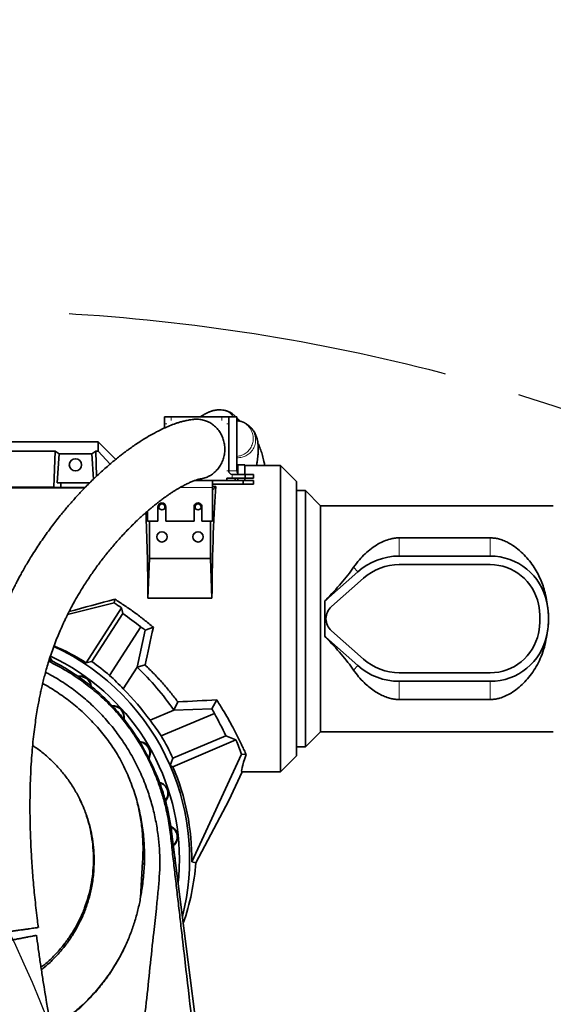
# Model space of a CAD drawing. Header units: millimetres. Extents: x 0 to 14900, y 0 to 10500.
# Tile 18 of 47: x 3807 to 4251, y 7251 to 8070. Entities that reach past the tile are written whole.
import ezdxf

# ---------------------------------------------------------------- set-up
doc = ezdxf.new("R2010")
doc.units = ezdxf.units.MM
doc.header["$LTSCALE"] = 25
doc.linetypes.add('CENTERX2', pattern=[20.32, 12.7, -2.54, 2.54, -2.54])
doc.layers.add('THICK_LINE', color=7, linetype='Continuous')
doc.styles.add('SLDTEXTSTYLE0', font='TXT', dxfattribs={"width": 0.605})
doc.dimstyles.new('SLDDIMSTYLE0', dxfattribs={"dimtxt": 87.5, "dimasz": 87.5, "dimexe": 0, "dimexo": 0.0625, "dimgap": 21.875, "dimtad": 1, "dimdec": 0, "dimrnd": 1e-09, "dimzin": 12, "dimdsep": 46, "dimtxsty": 'SLDTEXTSTYLE0', "dimsah": 1, "dimcen": 0.09, "dimadec": 0, "dimazin": 3, "dimtfac": 1, "dimtofl": 0, "dimtmove": 0, "dimatfit": 3, "dimfxl": 1, "dimfrac": 2, "dimtolj": 1, "dimtzin": 12, "dimarcsym": 0})

# ---------------------------------------------------------------- blocks, each defined once
blk = doc.blocks.new('_D_4')
at = {"layer": 'THICK_LINE'}
for p, q in [((3803.18, 8699.55), (6565.43, 8699.55)), ((6527.93, 8699.55), (6527.93, 5446.76)), ((3804.07, 5446.76), (6565.43, 5446.76))]:
    blk.add_line(p, q, dxfattribs=at)
for points in [[(6527.93, 8699.55), (6515.43, 8612.05), (6540.43, 8612.05)], [(6527.93, 5446.76), (6540.43, 5534.26), (6515.43, 5534.26)]]:
    blk.add_solid(points, dxfattribs=at)
at = {"layer": 'THICK_LINE', "insert": (6415.14, 6939.48), "char_height": 87.5, "attachment_point": 1, "rotation": 90, "style": 'SLDTEXTSTYLE0'}
blk.add_mtext('3253', dxfattribs=at)

msp = doc.modelspace()

# ---------------------------------------------------------------- linework, layer by layer
at = {"color": 7, "linetype": 'Continuous', "lineweight": 35}
for p, q in [((3927.1971292, 7733.7605911), (3927.1971292, 7739.7605911)), ((3932.8352849, 7739.7605911), (3927.1971292, 7739.7605911)), ((3927.1971292, 7733.7605911), (3927.1971292, 7730.354243)), ((3975.1214529, 7739.7605911), (3932.8352849, 7739.7605911)), ((3975.1214529, 7739.7605911), (3980.7596086, 7739.7605911)), ((3980.7596086, 7733.7605911), (3980.7596086, 7739.7605911)), ((3980.7596086, 7739.7605911), (3987.6000114, 7739.7605911)), ((3980.7596086, 7694.7605911), (3980.7596086, 7733.7605911)), ((3987.6000114, 7733.7605911), (3987.6000114, 7739.7605911)), ((3989.5260079, 7736.1645628), (3987.6000114, 7736.5694192)), ((3987.6000114, 7694.7605911), (3987.6000114, 7733.7605911)), ((3989.3245884, 7736.2253239), (3989.5301294, 7736.2036512)), ((3997.4223994, 7732.2210225), (3997.2805878, 7732.3536117)), ((3622.6530992, 7718.7605911), (3872.1750509, 7718.7605911)), ((3872.1750509, 7711.0495836), (3872.1750509, 7718.7605911)), ((3886.6667178, 7704.2689242), (3872.1750509, 7718.7605911)), ((3680.1663066, 7711.0495836), (3836.1837951, 7711.0495836)), ((3835.2808138, 7681.2065036), (3836.1837951, 7711.0495836)), ((3839.5249657, 7708.8736831), (3838.0657549, 7684.7605911)), ((3839.5249657, 7708.8736831), (3866.825136, 7708.8736831)), ((3866.825136, 7708.8736831), (3868.1028061, 7687.760505)), ((3870.7936368, 7690.316636), (3870.1663066, 7711.0495836)), ((3870.1663066, 7711.0495836), (3872.1750509, 7711.0495836)), ((3881.9891991, 7700.3755408), (3872.1750509, 7711.0495836)), ((3988.2275047, 7699.7605911), (3988.2275047, 7691.7605911)), ((3988.2275047, 7699.7605911), (3991.2275047, 7699.7605911)), ((3991.2275047, 7699.7605911), (3994.2275047, 7699.7605911)), ((3994.2275047, 7691.7605911), (3994.2275047, 7699.7605911)), ((3994.3851516, 7691.7605911), (3983.5786864, 7691.7605911)), ((3988.2275047, 7699.2605911), (3987.6000114, 7699.2605911)), ((4023.6750509, 7699.2605911), (3994.2275047, 7699.2605911)), ((3994.3851516, 7688.7605911), (3994.3851516, 7691.7605911)), ((3994.3851516, 7691.7605911), (4001.2255544, 7691.7605911)), ((4001.2255544, 7688.7605911), (4001.2255544, 7691.7605911)), ((4037.1750509, 7685.7605911), (4023.6750509, 7699.2605911)), ((4023.6750509, 7444.2605911), (4023.6750509, 7699.2605911)), ((3838.0657549, 7684.7605911), (3841.1618548, 7684.7605911)), ((3841.0437309, 7680.8566556), (3841.1618548, 7684.7605911)), ((3865.188247, 7684.7605911), (3841.1618548, 7684.7605911)), ((3967.1750509, 7686.7605911), (3952.6710334, 7686.7605911)), ((3967.1750509, 7686.7605911), (3967.1750509, 7680.7605911)), ((3967.1750509, 7686.7605911), (3992.6750509, 7686.7605911)), ((3967.1750509, 7683.7605911), (3992.6750509, 7683.7605911)), ((3979.1844694, 7688.7605911), (3979.1844694, 7686.7605911)), ((3983.5786864, 7688.7605911), (3979.1844694, 7688.7605911)), ((3994.3851516, 7688.7605911), (3983.5786864, 7688.7605911)), ((3986.0248723, 7688.7605911), (3986.0248723, 7686.7605911)), ((3988.2275047, 7688.7605911), (3988.2275047, 7686.7605911)), ((3992.6750509, 7683.7605911), (3992.6750509, 7686.7605911)), ((3992.6750509, 7686.7605911), (4001.2255544, 7686.7605911)), ((3992.6750509, 7683.7605911), (4001.2255544, 7683.7605911)), ((3994.2275047, 7686.7605911), (3994.2275047, 7688.7605911)), ((3994.3851516, 7688.7605911), (4001.2255544, 7688.7605911)), ((4001.2255544, 7683.7605911), (4001.2255544, 7686.7605911)), ((4037.1750509, 7457.7605911), (4037.1750509, 7685.7605911)), ((3860.9347193, 7680.5817492), (3623.6750509, 7680.5817492)), ((3835.2808138, 7681.2065036), (3681.069288, 7681.2065036)), ((3841.0437309, 7680.8566556), (3835.2808138, 7681.2065036)), ((3861.2030211, 7680.8566556), (3841.0437309, 7680.8566556)), ((3970.0384109, 7681.6239511), (3967.1750509, 7681.6239511)), ((3970.0384109, 7681.6239511), (3967.1750509, 7678.7605911)), ((3967.1750509, 7652.7605911), (3967.1750509, 7680.7605911)), ((4044.6750509, 7678.2605911), (4037.1750509, 7678.2605911)), ((4057.1750509, 7665.7605911), (4044.6750509, 7678.2605911)), ((4044.6750509, 7678.2605911), (4044.6750509, 7465.2605911)), ((3913.1750509, 7661.2487569), (3913.1750509, 7652.7605911)), ((3921.8750509, 7664.7605911), (3921.8750509, 7652.7605911)), ((3928.4750509, 7652.7605911), (3928.4750509, 7664.7605911)), ((3951.8750509, 7664.7605911), (3951.8750509, 7652.7605911)), ((3958.4750509, 7652.7605911), (3958.4750509, 7664.7605911)), ((4250.8279828, 7665.7605911), (4057.1750509, 7665.7605911)), ((4057.1750509, 7477.7605911), (4057.1750509, 7665.7605911)), ((3913.1750509, 7652.7605911), (3921.8750509, 7652.7605911)), ((3914.8868081, 7621.7209121), (3914.8868081, 7652.7605911)), ((3928.4750509, 7652.7605911), (3951.8750509, 7652.7605911)), ((3958.4750509, 7652.7605911), (3967.1750509, 7652.7605911)), ((3965.4632936, 7652.7605911), (3965.4632936, 7621.7209121)), ((4198.2709688, 7639.0002242), (4122.6750509, 7639.0002242)), ((3914.8868081, 7621.7209121), (3913.5422829, 7588.8839211)), ((3914.8868081, 7621.7209121), (3965.4632936, 7621.7209121)), ((3965.4632936, 7621.7209121), (3966.8078188, 7588.8839211)), ((4198.2709688, 7623.8605911), (4122.6750509, 7623.8605911)), ((4088.1245245, 7610.7563746), (4061.5139982, 7587.1792694)), ((4198.2709688, 7616.7605911), (4122.6750509, 7616.7605911)), ((4092.8329456, 7605.4421699), (4066.2224193, 7581.8650647)), ((3885.4412786, 7584.9127577), (3846.6614848, 7575.2341942)), ((3966.8078188, 7588.8839211), (3913.5422829, 7588.8839211)), ((4061.4061078, 7587.3010409), (4060.5911397, 7586.4280284)), ((4060.5911397, 7586.4280284), (4060.6750509, 7586.3930892)), ((4060.6750509, 7586.3930892), (4060.6750509, 7585.4353854)), ((4060.6750509, 7585.4353854), (4060.6750509, 7558.0857968)), ((4245.3995637, 7585.3806752), (4245.3879334, 7585.4353854)), ((3862.162079, 7535.0890413), (3891.5677081, 7580.7176461)), ((3892.5225298, 7576.0858683), (3891.5677081, 7580.7176461)), ((3892.5225298, 7576.0858683), (3866.6968783, 7536.0123014)), ((3881.6432025, 7524.606146), (3907.625463, 7564.9227225)), ((3911.161617, 7562.2894063), (3904.6291554, 7531.3272126)), ((3918.0011715, 7564.5847058), (3911.161617, 7562.2894063)), ((4066.2224193, 7561.6561174), (4092.8329456, 7538.0790122)), ((4060.5911397, 7557.0931538), (4060.6750509, 7557.128093)), ((4060.5911397, 7557.0931538), (4061.4061078, 7556.2201412)), ((4060.6750509, 7558.0857968), (4060.6750509, 7557.128093)), ((4061.5139982, 7556.3419128), (4088.1245245, 7532.7648076)), ((4245.3879334, 7558.0857968), (4245.3995637, 7558.1405069)), ((3904.6291554, 7531.3272126), (3893.0211333, 7513.3150881)), ((3893.0212952, 7513.3136156), (3904.6300295, 7531.3268452)), ((3904.6300295, 7531.3268452), (3904.6291554, 7531.3272126)), ((3911.1994597, 7533.288909), (3904.6300295, 7531.3268452)), ((4122.6750509, 7526.7605911), (4198.2709688, 7526.7605911)), ((4122.6750509, 7519.6605911), (4198.2709688, 7519.6605911)), ((3893.0212952, 7513.3136156), (3893.0211333, 7513.3150881)), ((3970.7146903, 7504.1850453), (3966.7748582, 7496.8000529)), ((4122.6750509, 7504.5209579), (4198.2709688, 7504.5209579)), ((3934.9905712, 7495.6279256), (3915.2226951, 7487.23696)), ((3915.2241303, 7487.2365549), (3934.9907845, 7495.6270018)), ((3938.3830751, 7502.5453169), (3934.9905712, 7495.6279256)), ((3934.9905712, 7495.6279256), (3934.9907845, 7495.6270018)), ((3934.9907845, 7495.6270018), (3966.7748582, 7496.8000529)), ((3891.4579727, 7489.3184251), (3891.4750492, 7489.298334)), ((3915.2241303, 7487.2365549), (3915.2226951, 7487.23696)), ((3968.7758296, 7492.9333728), (3924.5748775, 7474.1711817)), ((3934.3137122, 7448.6493911), (3986.7668322, 7470.9144195)), ((3934.3524769, 7455.6686951), (3978.2370575, 7474.2965944)), ((3978.2370575, 7474.2965944), (3986.7668322, 7470.9144195)), ((4044.6750509, 7465.2605911), (4057.1750509, 7477.7605911)), ((4057.1750509, 7477.7605911), (4250.8279828, 7477.7605911)), ((4037.1750509, 7465.2605911), (4044.6750509, 7465.2605911)), ((3949.9445176, 7369.5517123), (3991.4680162, 7459.0134689)), ((3995.221885, 7458.8512478), (3991.4680162, 7459.0134689)), ((4023.6750509, 7444.2605911), (4037.1750509, 7457.7605911)), ((3916.9386536, 7450.013859), (3915.409696, 7453.2129144)), ((3931.9697733, 7449.590195), (3934.3137122, 7448.6493911)), ((3980.7894175, 7420.3841593), (3991.8716165, 7444.2605911)), ((3991.8716165, 7444.2605911), (4023.6750509, 7444.2605911)), ((3953.3578292, 7368.7747363), (3980.7894175, 7420.3841593)), ((3933.2137968, 7394.745368), (3969.7242505, 7108.7605911)), ((3907.2084911, 7339.4630139), (3909.1129634, 7369.7289996)), ((3953.3578292, 7368.7747363), (3949.9445176, 7369.5517123))]:
    msp.add_line(p, q, dxfattribs=at)
at = {"color": 8, "linetype": 'Continuous', "lineweight": 18}
for p, q in [((3929.1996897, 7733.7605911), (3927.1971292, 7733.7605911)), ((3932.8352849, 7739.7605911), (3932.8352849, 7736.7605911)), ((3975.1214529, 7736.7605911), (3975.1214529, 7739.7605911)), ((3980.7596086, 7733.7605911), (3979.1844694, 7733.7605911)), ((3979.1844694, 7694.7605911), (3980.7596086, 7694.7605911)), ((3980.7596086, 7694.7605911), (3987.6000114, 7694.7605911)), ((3983.5786864, 7691.7605911), (3983.5786864, 7688.7605911)), ((3967.1750509, 7680.7605911), (3940.0499572, 7680.7605911)), ((4122.6750509, 7639.0002242), (4122.6750509, 7623.8605911)), ((4198.2709688, 7639.0002242), (4198.2709688, 7623.8605911)), ((4084.6886671, 7614.6342881), (4088.1245245, 7610.7563746)), ((4061.4061078, 7587.3010409), (4061.5139982, 7587.1792694)), ((4245.3995637, 7585.3806752), (4245.3991515, 7585.3805911)), ((4061.4061078, 7556.2201412), (4061.5139982, 7556.3419128)), ((4245.3995637, 7558.1405069), (4245.3991515, 7558.1405911)), ((4084.6886671, 7528.8868941), (4088.1245245, 7532.7648076)), ((4122.6750509, 7504.5209579), (4122.6750509, 7519.6605911)), ((4198.2709688, 7504.5209579), (4198.2709688, 7519.6605911)), ((3932.2435892, 7392.3585376), (3933.2137968, 7394.745368)), ((3910.4744744, 7366.4739593), (3909.1129634, 7369.7289996))]:
    msp.add_line(p, q, dxfattribs=at)
at = {"color": 7, "linetype": 'Continuous', "lineweight": 35, "flags": 128}
for points in [[(3885.4412786, 7584.9127577), (3885.6554854, 7586.3853177), (3885.8879482, 7587.9972797)], [(3831.8561987, 7538.9969264), (3832.7119488, 7537.8406384), (3833.3275646, 7536.6756202)], [(3833.8120223, 7536.4602242), (3832.9984827, 7538.0707023), (3831.972501, 7539.4147777)], [(3936.1723009, 7371.5715355), (3936.1311002, 7372.515195), (3935.9164084, 7373.5759303)]]:
    msp.add_lwpolyline(points, dxfattribs=at)
at = {"color": 7, "linetype": 'Continuous', "lineweight": 35}
for centre, radius in [((3853.1750509, 7699.7605911), 5.1), ((3925.1750509, 7664.7605911), 2.5), ((3955.1750509, 7664.7605911), 2.5), ((3925.1750509, 7639.7605911), 4.25), ((3955.1750509, 7639.7605911), 4.25)]:
    msp.add_circle(centre, radius, dxfattribs=at)
for centre, radius, start, end in [((3983.6720503, 7694.6728578), 2.9137628, 178.2745645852, 268.1637932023), ((3990.7142003, 7694.7483599), 3.1142129, 179.7749689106, 217.0130014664), ((3925.1750509, 7664.7605911), 3.3, 360, 180), ((3955.1750509, 7664.7605911), 3.3, 0, 180.0000000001), ((4122.6750509, 7571.7605911), 52.1, 90, 131.5411588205), ((4198.2709688, 7575.7605911), 48.1, 11.603582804, 90), ((4122.6750509, 7571.7605911), 45, 90, 131.5411588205), ((4198.2709688, 7575.7605911), 41, 11.5369590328, 90), ((4075.1750509, 7571.7605911), 20.6, 131.5411588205, 134.7394137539), ((4198.2709688, 7575.7605911), 48.1, 11.5369590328, 11.603582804), ((4178.6750509, 7571.7605911), 68.1, 348.4630409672, 11.5369590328), ((4075.1750509, 7571.7605911), 13.5, 131.5411588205, 228.4588411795), ((4178.6750509, 7571.7605911), 61, 348.4630409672, 11.5369590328), ((3753.1750509, 7371.7605911), 247.3186989, 51.3545360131, 55.7064638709), ((4075.1750509, 7571.7605911), 20.6, 225.2605862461, 228.4588411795), ((4198.2709688, 7567.7605911), 41, 270, 348.4630409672), ((4198.2709688, 7567.7605911), 48.1, 270, 348.396417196), ((4198.2709688, 7567.7605911), 48.1, 348.396417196, 348.4630409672), ((3753.1750509, 7371.7605911), 195, 23.5235627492, 65.1405720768), ((3753.1750509, 7371.7605911), 186.5, 0, 64.8818038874), ((3753.1750509, 7371.7605911), 199.6642924, 49.9526271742, 55.3498856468), ((4122.6750509, 7571.7605911), 45, 228.4588411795, 270), ((3753.1750509, 7371.7605911), 220, 34.2658340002, 46.4939061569), ((4122.6750509, 7571.7605911), 52.1, 228.4588411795, 270), ((3856.9191479, 7514.5520906), 9.5, 4.447559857, 101.3526911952), ((3856.9191479, 7514.5520906), 9.135, 6.8255529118, 99.8878828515), ((3753.1750509, 7371.7605911), 198.9829912, 35.4739578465, 45.3475137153), ((3884.3401126, 7489.8621431), 9.5, 348.680964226, 92.8421917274), ((3884.3401126, 7489.8621431), 9.135, 350.60043141, 91.1489639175), ((3753.1750509, 7371.7605911), 247.3186989, 24.4935361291, 29.3370255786), ((3753.1750509, 7371.7605911), 199.6642924, 24.8501143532, 30.8581187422), ((3753.1750509, 7371.7605911), 253.7648557, 20.1106091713, 23), ((3906.0285346, 7460.0105911), 9.5, 330.5993732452, 87.2741138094), ((3906.0285346, 7460.0105911), 9.135, 332.200184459, 85.5362643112), ((3753.1750509, 7371.7605911), 195, 345.8303948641, 23.5235627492), ((3753.1750509, 7371.7605911), 196.7818645, 359.3568406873, 23), ((3921.036526, 7426.3020906), 9.5, 318.7741589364, 77.9685841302), ((3921.036526, 7426.3020906), 9.135, 320.243321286, 76.0477847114), ((3928.7081654, 7390.2098649), 9.5, 309.3428683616, 65.8892614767), ((3928.7081654, 7390.2098649), 9.135, 310.7887319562, 63.9259293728), ((3753.1750509, 7371.7605911), 186.5, 353.9782101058, 0)]:
    msp.add_arc(centre, radius, start, end, dxfattribs=at)
for centre, major_axis, ratio, start_param, end_param in [((3800.6279628, 7571.7605911), (13.289428, 146.8018055), 0.5742046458, 5.966267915, 6.0097856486), ((3905.722139, 7571.7605911), (-13.289428, 146.8018055), 0.5742046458, 0.2733996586, 0.3169173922), ((3973.4292761, 7571.7605911), (0, 127.5), 0.0524077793, 0.5322382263, 1.4360886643), ((3906.9208256, 7571.7605911), (0, 127.5), 0.0524077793, 4.8470966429, 5.4779485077), ((3966.3763132, 7571.7605911), (129.3922454, 85.1432466), 0.3078429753, 5.3160567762, 5.6235817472), ((3800.8491171, 7571.7605911), (469.9662363, 127.3371933), 0.01370569, 4.8089408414, 4.8906231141), ((3746.7923712, 7375.8739474), (210.9443584, -135.9443623), 0.9995421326, 1.5280353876, 1.5576238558), ((4009.1243091, 7571.7605911), (0, 94), 0.5543090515, 4.8583835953, 4.8690657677), ((4065.5489743, 7571.7605911), (0, 94), 0.0524077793, 1.4248017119, 1.7167909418), ((3762.1723331, 7365.9622384), (207.3595596, -133.6341171), 0.9990582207, 1.494174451, 1.5120471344), ((3926.4729067, 7571.7605911), (29.0450904, 127.4913615), 0.0510985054, 1.638748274, 1.8889528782), ((4009.1243091, 7571.7605911), (0, 94), 0.5543090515, 4.555712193, 4.5663943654), ((3966.3763132, 7571.7605911), (129.3922454, -85.1432466), 0.3078429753, 0.65960356, 0.967128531), ((3758.1711604, 7368.5408182), (165.1189117, -106.4118771), 0.9995421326, 1.5850977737, 1.7395087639), ((3745.8392258, 7376.4882077), (169.0681048, -108.9569584), 0.9990582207, 1.3216473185, 1.4013666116), ((5151.86518, 7571.7605911), (2436.1927715, 127.3257407), 0.002735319, 4.1908329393, 4.20607201), ((3748.9942862, 7381.6098555), (-96.3537104, 226.9951166), 0.9990582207, 4.7797491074, 4.7974046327), ((3756.5866095, 7363.7234626), (-78.6258873, 185.2309826), 0.9990582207, 4.8924077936, 4.9722762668), ((4051.050491, 7571.7605911), (59.327277, 127.4688356), 0.0475136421, 2.6806124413, 3.1637031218), ((3753.1750509, 7384.0527394), (0, 201.1387264), 0.9981308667, 4.3800964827, 4.6363582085)]:
    msp.add_ellipse(centre, major_axis=major_axis, ratio=ratio, start_param=start_param, end_param=end_param, dxfattribs=at)
for points, knots in [([(3977.5857951, 7744.9113817), (3976.9898079, 7745.0641335), (3975.5143373, 7745.4422971), (3973.3963259, 7745.5434562), (3971.2947301, 7745.4669105), (3969.4671642, 7745.2146648), (3968.010092, 7744.9025877), (3966.9202363, 7744.6042416), (3966.110275, 7744.3497358), (3965.3835747, 7744.0983624), (3964.604934, 7743.8028958), (3963.5409438, 7743.36047), (3962.1342295, 7742.7024856), (3960.3024095, 7741.7038706), (3958.6896727, 7740.7294754), (3957.6640356, 7739.9872974), (3957.3507437, 7739.7605911)], [0, 0, 0, 0, 0.0807316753, 0.1998653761, 0.3009227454, 0.384378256, 0.4500798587, 0.4979060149, 0.5314193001, 0.5670880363, 0.606940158, 0.6509759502, 0.7336584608, 0.8310325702, 0.9483870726, 1, 1, 1, 1]), ([(3984.8304952, 7741.429071), (3984.4068289, 7741.7441684), (3983.5077926, 7742.4128172), (3982.5391837, 7743.0309173), (3981.6885829, 7743.5058803), (3980.9727974, 7743.8206401), (3980.4294764, 7744.0058248), (3980.1130319, 7744.0852548), (3980.0398452, 7744.0847719), (3980.1453435, 7744.0367986), (3980.5750481, 7743.8718349), (3980.8807835, 7743.7413684), (3981.180975, 7743.6076502), (3981.4644816, 7743.4751953), (3981.8308919, 7743.2997001), (3982.2851163, 7743.0694949), (3982.4890569, 7742.9783791), (3982.3047502, 7743.1275233), (3981.607171, 7743.5294169), (3980.8445969, 7743.8894364), (3980.1428859, 7744.1762211), (3979.360735, 7744.4500989), (3978.5345942, 7744.7112213), (3977.9563396, 7744.8703542), (3977.6786307, 7744.9467784)], [0, 0, 0, 0, 0.0491368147, 0.1042702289, 0.1661155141, 0.2299487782, 0.2902320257, 0.3425283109, 0.3787851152, 0.4061027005, 0.4266645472, 0.44888641, 0.4735092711, 0.5005092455, 0.5298134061, 0.5930520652, 0.6565747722, 0.7169080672, 0.7736693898, 0.8147771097, 0.8621454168, 0.91114289, 0.9573260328, 1, 1, 1, 1]), ([(3986.6928274, 7739.7605911), (3986.3250116, 7740.1377997), (3985.7616549, 7740.7155425), (3985.1493298, 7741.1533419), (3984.936792, 7741.3053019)], [0, 0, 0, 0, 0.6529004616, 1, 1, 1, 1]), ([(3951.5306444, 7737.5647453), (3950.7115479, 7737.4774518), (3948.6069025, 7737.2531537), (3945.409311, 7736.6221759), (3942.1116288, 7735.8314215), (3939.2228934, 7735.000985), (3935.6947619, 7733.8541896), (3931.4890755, 7732.2675144), (3926.1864359, 7729.9570331), (3920.3592533, 7727.068672), (3914.1770896, 7723.6285951), (3908.5683583, 7720.1939417), (3903.811068, 7717.0677776), (3900.045304, 7714.4643032), (3896.9001041, 7712.199381), (3894.1396733, 7710.1490055), (3891.3167373, 7707.992969), (3888.0192729, 7705.3940214), (3884.4258098, 7702.4580509), (3880.5905729, 7699.2083037), (3876.587678, 7695.691477), (3872.3515374, 7691.8230767), (3868.0388121, 7687.7267123), (3863.7936252, 7683.5368022), (3858.8824158, 7678.5054533), (3853.3675138, 7672.5879991), (3847.3198969, 7665.730424), (3840.940358, 7658.0933757), (3834.208807, 7649.5186121), (3827.0771667, 7639.7497291), (3820.0902091, 7629.4169531), (3814.6666144, 7620.7067212), (3810.7910212, 7614.0831762), (3808.4962751, 7610.0250361), (3806.4964868, 7606.3733371), (3804.836648, 7603.2552804), (3803.5028203, 7600.6882658), (3802.3582031, 7598.4414592), (3801.1672965, 7596.0608723), (3799.7066565, 7593.0739004), (3797.8875403, 7589.2378893), (3795.7389106, 7584.5250565), (3793.298144, 7578.9022125), (3790.535299, 7572.1436319), (3787.6920624, 7564.6407324), (3784.9951664, 7556.8611722), (3782.6693894, 7549.5420146), (3780.6829421, 7542.7490184), (3778.9951979, 7536.5072428), (3777.5925924, 7530.9259361), (3776.4336792, 7525.9993728), (3775.4501065, 7521.5647727), (3774.5408862, 7517.2276137), (3773.6467655, 7512.7006864), (3772.6117408, 7507.1031217), (3771.4636147, 7500.3100632), (3770.2469482, 7492.194503), (3769.1011269, 7483.4043948), (3768.0548326, 7473.9336226), (3767.1313737, 7463.7248593), (3766.3568913, 7452.6902293), (3765.7679958, 7440.7439512), (3765.4105297, 7427.8669051), (3765.3295494, 7414.0892548), (3765.5641261, 7399.4563567), (3766.1379773, 7384.0201546), (3767.0609989, 7367.815327), (3768.3314526, 7350.8770097), (3769.9709432, 7333.2486615), (3771.4873626, 7318.8459199), (3772.5638588, 7310.3197201), (3772.8722576, 7307.8771012)], [0, 0, 0, 0, 0.007112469, 0.0182752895, 0.0278485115, 0.036271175, 0.0445315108, 0.0603247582, 0.0762792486, 0.0966053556, 0.1181454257, 0.1387793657, 0.1535812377, 0.166906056, 0.1776507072, 0.1860946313, 0.1956345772, 0.207120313, 0.2205789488, 0.2332893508, 0.2473898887, 0.2627023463, 0.2779925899, 0.2930141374, 0.3077494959, 0.3302900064, 0.3520360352, 0.3729490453, 0.3996461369, 0.4260100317, 0.4525260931, 0.4791043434, 0.48917099, 0.4986135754, 0.5067283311, 0.5135387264, 0.5190658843, 0.5233285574, 0.5278951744, 0.5341364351, 0.5420250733, 0.5515269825, 0.562601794, 0.5751969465, 0.5903384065, 0.6043616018, 0.6171519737, 0.6287659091, 0.6392515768, 0.6486471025, 0.6565336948, 0.6634976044, 0.6702994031, 0.6775625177, 0.6852863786, 0.6970525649, 0.7097600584, 0.7234222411, 0.7380564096, 0.7536851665, 0.7705783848, 0.7889139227, 0.808703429, 0.8299544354, 0.8526693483, 0.87685879, 0.9025359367, 0.9296792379, 0.9582193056, 0.9880305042, 1, 1, 1, 1]), ([(3960.4763745, 7736.7605911), (3959.2089246, 7737.0665546), (3956.6372837, 7737.687351), (3953.5840365, 7737.9134608), (3951.904114, 7737.5746582), (3951.5413693, 7737.5015007)], [0, 0, 0, 0, 0.4324573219, 0.8774508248, 1, 1, 1, 1]), ([(3957.060778, 7688.0575956), (3957.3995968, 7688.084349), (3959.0367904, 7688.2136231), (3961.9173093, 7689.1521431), (3965.5260995, 7690.8512354), (3968.8326508, 7693.2487204), (3971.6905224, 7696.1609985), (3974.0684008, 7699.5773538), (3975.8562222, 7703.3332639), (3977.036026, 7707.3916304), (3977.5534955, 7711.5630966), (3977.4039592, 7715.805626), (3976.5948252, 7719.9228235), (3975.1346289, 7723.873386), (3973.0902689, 7727.4744359), (3970.4838138, 7730.6930702), (3967.4669367, 7733.3325669), (3964.1074106, 7735.4454222), (3961.6973335, 7736.3183572), (3960.4763745, 7736.7605911)], [0, 0, 0, 0, 0.0159080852, 0.0768688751, 0.1395977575, 0.200553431, 0.2632783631, 0.3242055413, 0.3869021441, 0.4477846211, 0.5104345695, 0.5712856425, 0.6339010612, 0.6947604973, 0.7573822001, 0.8182901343, 0.8809608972, 0.9396941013, 1, 1, 1, 1]), ([(3989.7118156, 7736.166195), (3989.5564846, 7736.389403), (3989.1724761, 7736.9412168), (3988.463747, 7737.8708261), (3987.8898682, 7738.5080357), (3987.6000114, 7738.8298798)], [0, 0, 0, 0, 0.2515955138, 0.6219932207, 1, 1, 1, 1]), ([(3997.5030772, 7732.3057419), (3997.2687619, 7732.4908184), (3996.7606026, 7732.8921936), (3996.0715365, 7733.3756607), (3995.4639979, 7733.7823024), (3994.934525, 7734.1168792), (3994.4833923, 7734.3893996), (3994.10183, 7734.6081016), (3993.774699, 7734.7843567), (3993.4802536, 7734.9308998), (3993.1925383, 7735.0612347), (3992.8836764, 7735.1882466), (3992.5266159, 7735.3231118), (3992.0972955, 7735.4738154), (3991.5773098, 7735.6454674), (3990.9506154, 7735.836954), (3990.2074786, 7736.0501628), (3989.6051947, 7736.193821), (3989.3278017, 7736.2599855)], [0, 0, 0, 0, 0.0329765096, 0.0715161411, 0.1192979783, 0.1780296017, 0.247654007, 0.3266751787, 0.4125200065, 0.5019036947, 0.5911920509, 0.6767607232, 0.7553527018, 0.8244355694, 0.8825592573, 0.9297094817, 0.9676263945, 1, 1, 1, 1]), ([(4003.9587342, 7699.2605911), (4003.975473, 7699.370656), (4004.154179, 7700.5457247), (4004.4312606, 7702.4808117), (4004.7880328, 7705.1890274), (4005.0778716, 7707.9045337), (4005.2875563, 7710.8823719), (4005.3560383, 7714.0485156), (4005.1589759, 7717.3358011), (4004.6945888, 7720.1632621), (4004.0291946, 7722.7278277), (4002.9870171, 7725.2898267), (4001.9524656, 7727.1824448), (4000.8671234, 7728.8372939), (3999.3582897, 7730.6130685), (3998.1648077, 7731.8651799), (3997.3772315, 7732.4003128), (3997.3448336, 7732.4223261)], [0, 0, 0, 0, 0.0079640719, 0.0850255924, 0.1534435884, 0.2250199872, 0.3065575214, 0.401381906, 0.5118679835, 0.5950880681, 0.6761361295, 0.7495539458, 0.7974264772, 0.8538277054, 0.9199623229, 0.9967075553, 1, 1, 1, 1]), ([(4010.6609699, 7699.2605911), (4010.4631262, 7700.3693769), (4009.9505098, 7703.2422593), (4008.8713152, 7707.5233633), (4007.4306444, 7712.0735698), (4006.1369106, 7715.3562681), (4005.2939684, 7717.0687388), (4005.0818053, 7717.4997568)], [0, 0, 0, 0, 0.1548205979, 0.401142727, 0.6594517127, 0.9142861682, 1, 1, 1, 1]), ([(3822.3056524, 7314.8546983), (3822.0492914, 7316.771154), (3821.0401249, 7324.3152912), (3819.571388, 7337.4917034), (3817.9801772, 7354.0510911), (3816.7929512, 7369.9542279), (3815.9702085, 7385.090976), (3815.4847631, 7399.3996775), (3815.2950426, 7412.8326475), (3815.3628797, 7425.3797038), (3815.6569303, 7437.0504661), (3816.1463137, 7447.855624), (3816.8007178, 7457.8211407), (3817.5933083, 7467.0252988), (3818.5006168, 7475.5534814), (3819.5020965, 7483.4754739), (3820.5729559, 7490.8039778), (3821.621716, 7497.1457587), (3822.6129742, 7502.5834965), (3823.521398, 7507.2001434), (3824.457066, 7511.6391853), (3825.4918901, 7516.2365171), (3826.636693, 7520.9766432), (3827.9248387, 7525.944763), (3829.3493522, 7531.0672159), (3831.0030614, 7536.5873325), (3832.9150649, 7542.4868697), (3835.1023605, 7548.6911955), (3837.4488072, 7554.804955), (3839.7748849, 7560.4282713), (3841.8873421, 7565.2323877), (3843.7194059, 7569.2008534), (3845.2307763, 7572.3517353), (3846.4140635, 7574.7483607), (3847.4280354, 7576.759721), (3848.4857251, 7578.8186261), (3849.7752722, 7581.2728378), (3851.335359, 7584.1638686), (3853.1604009, 7587.4446317), (3855.1847542, 7590.9629059), (3858.5517983, 7596.6162806), (3863.2415549, 7604.0150583), (3869.2834712, 7612.798241), (3875.4528316, 7621.1153659), (3881.854212, 7629.1468371), (3888.8427683, 7637.3057878), (3896.4729677, 7645.5412398), (3902.9548302, 7651.967808), (3907.8833993, 7656.5650998), (3911.0478425, 7659.4131705), (3913.9878319, 7661.9696814), (3916.6185422, 7664.1848413), (3918.9494305, 7666.0907131), (3920.9912059, 7667.7163932), (3922.7813527, 7669.1075622), (3924.3494949, 7670.2999387), (3925.8643747, 7671.4293358), (3927.4628686, 7672.5964364), (3929.2910221, 7673.8985599), (3931.3155844, 7675.2986925), (3933.4826949, 7676.7465292), (3935.7162083, 7678.1821767), (3938.4505683, 7679.8660703), (3941.6048929, 7681.6890106), (3945.0183798, 7683.4882064), (3948.1304277, 7684.965651), (3950.5316929, 7685.974758), (3952.2898263, 7686.6364777), (3953.5505372, 7687.070652), (3954.7911062, 7687.4539451), (3955.9434942, 7687.75941), (3956.6770931, 7687.9258975), (3956.9804724, 7687.9675308), (3957.0683831, 7687.979595)], [0, 0, 0, 0, 0.0103962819, 0.0409250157, 0.0700997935, 0.0978124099, 0.1239820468, 0.1485525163, 0.1714905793, 0.192803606, 0.2125354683, 0.2307417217, 0.2474827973, 0.262893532, 0.2773031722, 0.2907703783, 0.3033216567, 0.3149780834, 0.3236698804, 0.3318048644, 0.3393884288, 0.347373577, 0.3566614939, 0.3654173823, 0.3751235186, 0.3858160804, 0.3975468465, 0.410389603, 0.4241145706, 0.4366974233, 0.4476908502, 0.4570034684, 0.4646073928, 0.4703562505, 0.4745532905, 0.4795575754, 0.4858349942, 0.4932673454, 0.5019865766, 0.5118101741, 0.5217794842, 0.5489363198, 0.576121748, 0.6032034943, 0.631059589, 0.660583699, 0.6948697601, 0.7308646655, 0.7454178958, 0.7595621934, 0.7725057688, 0.7842488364, 0.7944418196, 0.8035358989, 0.8115428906, 0.8184755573, 0.8246831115, 0.8320742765, 0.8403773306, 0.8499386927, 0.8602457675, 0.8709256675, 0.8819515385, 0.9001112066, 0.9179303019, 0.9347864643, 0.9507440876, 0.9590498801, 0.9673670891, 0.975667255, 0.9846690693, 0.9955575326, 1, 1, 1, 1]), ([(4122.6750509, 7639.0002242), (4122.4819863, 7638.9990162), (4121.0836896, 7638.990267), (4118.482561, 7638.7647032), (4114.335255, 7637.9251017), (4109.8237555, 7636.3447147), (4104.6125626, 7633.7090219), (4099.3415606, 7630.2115946), (4094.138817, 7625.7746514), (4089.1828847, 7620.6505887), (4086.2405888, 7616.7118082), (4084.6886671, 7614.6342881)], [0, 0, 0, 0, 0.0114906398, 0.08322251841, 0.15503942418, 0.26751961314, 0.38030080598, 0.53058483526, 0.68141388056, 0.83196091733, 1, 1, 1, 1]), ([(4245.3879334, 7585.4353854), (4244.9748066, 7588.0716699), (4244.2400633, 7592.7602844), (4242.3157053, 7599.1845089), (4240.1296486, 7604.8048949), (4237.3650494, 7610.4022588), (4234.0022066, 7615.8926757), (4230.0038223, 7621.1899519), (4225.3896639, 7626.1772027), (4220.1368374, 7630.7657514), (4214.9247825, 7634.2099665), (4210.1574851, 7636.5490038), (4206.3558345, 7637.901689), (4202.6495734, 7638.7156027), (4200.0243839, 7638.9829149), (4198.5619265, 7638.997352), (4198.2709688, 7639.0002242)], [0, 0, 0, 0, 0.0987802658, 0.1756800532, 0.2527882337, 0.3297402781, 0.4185159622, 0.5075072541, 0.5963106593, 0.6942369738, 0.7920353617, 0.8478940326, 0.903654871, 0.9465379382, 0.9893636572, 1, 1, 1, 1]), ([(3918.0011715, 7564.5847058), (3915.4673839, 7566.6961636), (3910.393853, 7570.924042), (3902.4625342, 7576.9111153), (3894.3166581, 7582.6543493), (3888.6993587, 7586.2151362), (3885.8879482, 7587.9972797)], [0, 0, 0, 0, 0.2486252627, 0.4978349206, 0.7486706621, 1, 1, 1, 1]), ([(4245.3995637, 7558.1405069), (4245.5468808, 7558.8726336), (4245.9904327, 7561.076968), (4246.5109558, 7564.8279873), (4246.7851262, 7568.6404135), (4246.8554195, 7572.5079427), (4246.7471983, 7575.6053566), (4246.4087251, 7579.4207232), (4245.9944451, 7582.4230139), (4245.5485558, 7584.639909), (4245.3995637, 7585.3806752)], [0, 0, 0, 0, 0.08213098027, 0.2472852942, 0.41398050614, 0.49871368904, 0.66877968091, 0.75130625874, 0.91690001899, 1, 1, 1, 1]), ([(4198.2709688, 7504.5209579), (4198.7333982, 7504.5280662), (4200.3106009, 7504.5523104), (4202.982386, 7504.8675658), (4206.8784393, 7505.7570075), (4211.1785913, 7507.3815335), (4216.1666713, 7510.0694604), (4221.1706088, 7513.5923199), (4226.0755186, 7518.0124449), (4230.6255575, 7523.0799897), (4234.8091228, 7528.8051942), (4238.5164364, 7535.2052676), (4241.6257611, 7542.2392323), (4244.0777929, 7549.8659505), (4244.9512882, 7555.3462761), (4245.3879334, 7558.0857968)], [0, 0, 0, 0, 0.0169035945, 0.0576528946, 0.0984509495, 0.1662312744, 0.2341930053, 0.323759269, 0.4136481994, 0.5033580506, 0.600349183, 0.6975911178, 0.7944885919, 0.8972683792, 1, 1, 1, 1]), ([(3830.9436847, 7536.3193231), (3835.4031955, 7534.0357522), (3844.3496566, 7529.4545595), (3856.997107, 7521.1910225), (3868.9862206, 7512.0049723), (3878.5146843, 7503.3309823), (3885.9236356, 7495.7003301), (3889.6134272, 7491.4454575), (3891.4579727, 7489.3184251)], [0, 0, 0, 0, 0.1945666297, 0.3903304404, 0.5861002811, 0.7811985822, 0.8906200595, 1, 1, 1, 1]), ([(3831.3412517, 7537.5510959), (3833.0833311, 7536.7503472), (3839.4408881, 7533.8280891), (3849.7160304, 7527.654276), (3862.0880199, 7519.1007841), (3873.6333097, 7509.5125727), (3884.4501141, 7498.9080339), (3894.3369962, 7487.4420132), (3903.1573019, 7475.1742154), (3909.7166467, 7464.6440434), (3912.9227255, 7457.976852), (3913.9567901, 7455.8264661)], [0, 0, 0, 0, 0.0484849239, 0.1769412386, 0.3025768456, 0.4290859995, 0.5564827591, 0.6860182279, 0.8123024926, 0.939461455, 1, 1, 1, 1]), ([(3866.6968783, 7536.0123014), (3865.9154141, 7535.8556672), (3864.4073228, 7535.5533901), (3862.8921285, 7535.2400261), (3862.162079, 7535.0890413)], [0, 0, 0, 0, 0.518180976, 1, 1, 1, 1]), ([(3911.1994597, 7533.288909), (3913.6956942, 7530.8413409), (3918.7008923, 7525.9337235), (3925.6977866, 7518.2718632), (3932.3485593, 7510.4379379), (3936.3672246, 7505.1818737), (3938.3830751, 7502.5453169)], [0, 0, 0, 0, 0.2465196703, 0.4942964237, 0.7463280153, 1, 1, 1, 1]), ([(4084.6886671, 7528.8868941), (4086.0387762, 7527.063025), (4088.7390509, 7523.4152104), (4093.0584258, 7518.8402069), (4097.3873441, 7514.9313359), (4101.7203804, 7511.6696138), (4106.0679487, 7509.0315919), (4110.3691049, 7506.9890099), (4114.3170046, 7505.6232392), (4118.2082307, 7504.7934889), (4120.9399514, 7504.5345994), (4122.4306688, 7504.5228793), (4122.6750509, 7504.5209579)], [0, 0, 0, 0, 0.1470138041, 0.2940337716, 0.4131826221, 0.5324797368, 0.6514446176, 0.744306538, 0.8370184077, 0.9112875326, 0.9854568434, 1, 1, 1, 1]), ([(3828.2696144, 7527.1228891), (3829.2687138, 7526.6410902), (3834.4350657, 7524.1497042), (3843.3003277, 7518.6329002), (3854.7353384, 7510.5782191), (3865.5317688, 7501.4660786), (3875.6034464, 7491.4893074), (3884.9457843, 7480.5928363), (3893.4562338, 7468.856388), (3901.0686879, 7456.3089434), (3907.6886487, 7443.0577319), (3913.0482893, 7429.667872), (3917.1301789, 7416.5647108), (3920.0809316, 7403.9482054), (3922.0200132, 7391.8932451), (3923.1322383, 7380.2102669), (3923.5440557, 7368.7561776), (3923.0621095, 7356.6332299), (3921.8935654, 7343.891106), (3920.268351, 7328.4175193), (3916.838969, 7297.9318567), (3913.260334, 7262.0187348), (3908.7583435, 7223.0472758), (3907.1160823, 7203.4354743), (3906.2948669, 7193.6285614)], [0, 0, 0, 0, 0.0089188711, 0.0461195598, 0.0839169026, 0.1217154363, 0.1601026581, 0.1984908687, 0.237842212, 0.2775182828, 0.3174549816, 0.3579920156, 0.394545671, 0.4288595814, 0.4631736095, 0.4936363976, 0.5240967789, 0.5561161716, 0.5919468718, 0.6277818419, 0.6821877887, 0.8404990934, 0.9202413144, 1, 1, 1, 1]), ([(3888.1673521, 7458.748654), (3885.6165442, 7462.6792157), (3880.4974132, 7470.5673284), (3871.5132876, 7481.6422794), (3861.5415525, 7492.0814196), (3850.7276669, 7501.5811574), (3839.1396466, 7509.9266737), (3830.8595374, 7515.2582809), (3826.2199484, 7517.5059699), (3825.8562189, 7517.6821818)], [0, 0, 0, 0, 0.1624902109, 0.326096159, 0.4933039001, 0.6617963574, 0.8226819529, 0.9860988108, 1, 1, 1, 1]), ([(3995.221885, 7458.8512478), (3994.6888274, 7459.9937888), (3993.6227123, 7462.2788706), (3991.7959085, 7466.1358319), (3989.7846615, 7470.2912674), (3987.2610096, 7475.3590368), (3984.1198429, 7481.4217257), (3980.1718755, 7488.6202281), (3975.7607454, 7496.2212392), (3972.3967387, 7501.5303959), (3970.7146903, 7504.1850453)], [0, 0, 0, 0, 0.1018117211, 0.2036234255, 0.3069150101, 0.4102068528, 0.5555511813, 0.7008989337, 0.8504454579, 1, 1, 1, 1]), ([(3891.4750492, 7489.298334), (3894.4478879, 7485.6366394), (3900.3951865, 7478.3112532), (3908.1930937, 7466.489599), (3915.1101999, 7454.1436662), (3920.7378176, 7441.917142), (3925.2289762, 7429.9746973), (3928.701566, 7418.4239402), (3931.4580036, 7406.6749573), (3932.6281086, 7398.722094), (3933.2132151, 7394.7452949)], [0, 0, 0, 0, 0.1347545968, 0.2695826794, 0.4044802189, 0.539440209, 0.6545351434, 0.7696645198, 0.8848216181, 1, 1, 1, 1]), ([(3891.4755284, 7489.2987352), (3893.5625927, 7486.6414037), (3897.73878, 7481.3241192), (3903.4959771, 7472.940575), (3909.7634732, 7462.7163328), (3916.1115474, 7450.4384886), (3921.5514084, 7437.3735557), (3925.5538469, 7425.3835023), (3928.1428595, 7415.7813687), (3930.0035791, 7407.2291694), (3931.3374867, 7399.7909407), (3931.9417932, 7394.8340522), (3932.2435892, 7392.3585376)], [0, 0, 0, 0, 0.0951531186, 0.1904001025, 0.2855677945, 0.4321830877, 0.5787995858, 0.6833145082, 0.7878306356, 0.858597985, 0.9293825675, 1, 1, 1, 1]), ([(3868.7477984, 7371.767386), (3868.6315094, 7374.9795647), (3868.3976983, 7381.4379873), (3867.0166463, 7391.0621155), (3864.8744562, 7400.6404552), (3861.9230414, 7409.9680895), (3858.1976359, 7418.998018), (3853.7485822, 7427.6339841), (3848.5381496, 7435.9542118), (3842.6496841, 7443.7899869), (3836.1517193, 7451.0769287), (3829.0849429, 7457.714781), (3822.8739666, 7462.8097292), (3818.8529371, 7465.4257116), (3817.5596328, 7466.2671034)], [0, 0, 0, 0, 0.0862005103, 0.1733151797, 0.2604301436, 0.3493367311, 0.4354857, 0.52224805, 0.6097065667, 0.6985990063, 0.7849613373, 0.8713230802, 0.9586129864, 1, 1, 1, 1]), ([(3908.3659476, 7346.1716366), (3908.7207277, 7348.4866407), (3909.4308764, 7353.1204886), (3910.1326597, 7360.1280201), (3910.566772, 7367.1720022), (3910.7044094, 7374.2856933), (3910.5450255, 7381.4486391), (3910.0805057, 7388.6572072), (3909.3107569, 7395.8583009), (3908.2327746, 7403.0473093), (3906.845473, 7410.202974), (3905.1471664, 7417.3208682), (3903.1396863, 7424.3800799), (3900.8079484, 7431.4108868), (3898.15015, 7438.3903715), (3895.1507983, 7445.3070707), (3891.8556877, 7452.1187403), (3889.3975976, 7456.5372442), (3888.1673521, 7458.748654)], [0, 0, 0, 0, 0.0600918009, 0.1202832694, 0.1807757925, 0.2413690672, 0.3031126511, 0.3649622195, 0.4271327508, 0.4894110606, 0.5520067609, 0.6147128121, 0.6777540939, 0.7409083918, 0.8053700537, 0.8699545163, 0.9349137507, 1, 1, 1, 1]), ([(3931.9697733, 7449.590195), (3932.3710604, 7450.6010137), (3933.1774689, 7452.6323094), (3933.959568, 7454.6533633), (3934.3524769, 7455.6686951)], [0, 0, 0, 0, 0.4976226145, 1, 1, 1, 1]), ([(3824.5085478, 7281.690455), (3825.5747665, 7282.5035344), (3829.2577009, 7285.3120749), (3834.9308987, 7290.7300508), (3841.4884143, 7297.8848524), (3847.3625786, 7305.5582974), (3852.6378094, 7313.7705163), (3857.1861261, 7322.3829034), (3860.9769428, 7331.3285743), (3863.9839779, 7340.5127763), (3866.2344276, 7350.0155658), (3867.6687758, 7359.6492), (3868.2844644, 7369.3391007), (3868.0826278, 7378.9881815), (3867.0545888, 7388.6848721), (3865.2248581, 7398.2405627), (3862.5714037, 7407.5647363), (3859.80914, 7415.2411328), (3857.6306456, 7419.6900847), (3856.8643709, 7421.2549817)], [0, 0, 0, 0, 0.0259816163, 0.0897457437, 0.1516554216, 0.2140017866, 0.2767882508, 0.3406399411, 0.4025433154, 0.4648875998, 0.5277325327, 0.5916077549, 0.6534411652, 0.71571305, 0.7784463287, 0.8422362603, 0.9040219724, 0.9662402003, 1, 1, 1, 1]), ([(3904.5995302, 7419.0541361), (3905.5016641, 7415.1022204), (3907.3275713, 7407.103595), (3908.8780359, 7394.8116166), (3909.6221097, 7382.2967676), (3909.28302, 7373.9266769), (3909.1129634, 7369.7289996)], [0, 0, 0, 0, 0.24446891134, 0.4948018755, 0.74663850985, 1, 1, 1, 1]), ([(3932.2435892, 7392.3585376), (3932.7818443, 7387.4372227), (3933.858518, 7377.5930976), (3935.5585059, 7362.705884), (3937.2914178, 7347.7891585), (3939.0441, 7332.8499262), (3940.7974547, 7317.9102873), (3945.4878735, 7277.2986008), (3950.2637488, 7235.565491), (3955.1736076, 7192.6641501), (3957.2714087, 7174.2721355), (3959.3864385, 7155.8689077), (3961.5318472, 7137.4528768), (3964.2210439, 7114.9159533), (3967.4828734, 7088.3012576), (3971.303363, 7057.6401751), (3975.1679054, 7027.0372345), (3979.0540133, 6996.4655557), (3982.9452865, 6965.9046245), (3989.3848226, 6914.9964177), (3998.3466604, 6843.6977724), (4007.85903, 6768.3669064), (4015.3073866, 6709.2225101), (4020.6898202, 6666.2654579), (4026.0768254, 6623.3184295), (4031.4786578, 6580.3984434), (4035.1126263, 6551.8562893), (4036.9295538, 6537.5856573)], [0, 0, 0, 0, 0.0173586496, 0.0347225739, 0.0521153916, 0.0695296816, 0.0869431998, 0.1043349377, 0.2116182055, 0.233090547, 0.2545744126, 0.2760503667, 0.2975084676, 0.3189591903, 0.3547905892, 0.3906264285, 0.4264881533, 0.4623706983, 0.4982546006, 0.5341180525, 0.6414014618, 0.7486846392, 0.7989483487, 0.8492165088, 0.8994831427, 0.9497431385, 1, 1, 1, 1]), ([(3824.7884472, 7279.8152143), (3825.6951692, 7280.4978091), (3829.1741913, 7283.1168727), (3834.6924052, 7288.3317169), (3841.3120396, 7295.4163419), (3847.3279047, 7303.1479107), (3852.6787446, 7311.3457619), (3857.2982093, 7319.9343795), (3861.1614266, 7328.8239709), (3864.289297, 7338.0953279), (3866.7914832, 7348.3694569), (3868.518628, 7359.6398931), (3868.67113, 7367.7101619), (3868.7477984, 7371.767386)], [0, 0, 0, 0, 0.0322451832, 0.1237222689, 0.2151992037, 0.3076791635, 0.4017165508, 0.4931087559, 0.5844989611, 0.6768711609, 0.7708154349, 0.8847804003, 1, 1, 1, 1]), ([(3782.5760228, 7211.2138914), (3782.6786618, 7211.2328204), (3784.8057796, 7211.6251093), (3788.944594, 7212.4844885), (3794.9554201, 7213.9921345), (3800.9166921, 7215.7525657), (3806.8538852, 7217.7762943), (3812.7474447, 7220.0642213), (3818.5912878, 7222.622085), (3824.3383906, 7225.4321875), (3829.9035525, 7228.4500894), (3835.2749109, 7231.6560788), (3840.4548083, 7235.0385417), (3845.5056046, 7238.6361401), (3850.4471353, 7242.4648141), (3855.2627791, 7246.5178044), (3859.9466121, 7250.7968214), (3864.4625241, 7255.2725955), (3868.7869627, 7259.9221024), (3872.9107888, 7264.7293787), (3876.8343315, 7269.6894405), (3880.5652051, 7274.8113638), (3884.1158422, 7280.1165233), (3887.4728378, 7285.5935578), (3890.6312, 7291.2414863), (3893.5674867, 7297.0220165), (3896.8497558, 7304.1755237), (3900.2651342, 7312.7856476), (3903.5568869, 7322.9533347), (3906.1958081, 7333.3737373), (3907.6502155, 7341.1646177), (3908.2627891, 7345.4499748), (3908.3659476, 7346.1716366)], [0, 0, 0, 0, 0.00157947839, 0.03273354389, 0.06394293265, 0.09531949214, 0.12675193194, 0.1588251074, 0.19095771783, 0.22326949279, 0.25564083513, 0.28679455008, 0.31800079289, 0.34936534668, 0.38078243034, 0.41279579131, 0.44486352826, 0.47709498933, 0.50938086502, 0.54138403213, 0.57343872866, 0.605648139, 0.63790889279, 0.67075092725, 0.7036458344, 0.73669915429, 0.76980491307, 0.82398384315, 0.87838830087, 0.93347831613, 0.988797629, 1, 1, 1, 1]), ([(3778.852364, 7308.7210226), (3779.7778971, 7308.8517201), (3781.6549717, 7309.116788), (3785.0657114, 7309.5984298), (3788.857606, 7310.1338957), (3792.8532654, 7310.6981359), (3796.9803465, 7311.2809346), (3801.0009306, 7311.8486944), (3804.9229131, 7312.4025305), (3808.5785563, 7312.9187559), (3811.9698954, 7313.397658), (3814.9904478, 7313.8242002), (3817.5970274, 7314.1922838), (3819.7153579, 7314.4914202), (3821.2486584, 7314.7079426), (3822.1517968, 7314.8354778), (3822.1928475, 7314.8412747), (3822.2110516, 7314.8438454)], [0, 0, 0, 0, 0.06777168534, 0.137447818, 0.20524451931, 0.27516229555, 0.3403681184, 0.40757223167, 0.47106619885, 0.53638002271, 0.60036758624, 0.66608333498, 0.73252903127, 0.80071320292, 0.87078274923, 0.94269821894, 1, 1, 1, 1]), ([(3771.6469852, 7298.8167506), (3771.6878094, 7298.8246859), (3771.7718635, 7298.841024), (3772.838925, 7299.0484354), (3774.606026, 7299.3919178), (3777.1154137, 7299.8796831), (3780.2177667, 7300.4827067), (3783.8652999, 7301.1917004), (3787.8026427, 7301.9570263), (3791.9974841, 7302.7724037), (3796.1481798, 7303.5792002), (3800.2754795, 7304.3814491), (3804.135222, 7305.1316913), (3807.770802, 7305.8383616), (3811.0420029, 7306.4742052), (3813.9541296, 7307.0402534), (3816.4352174, 7307.5225179), (3818.4426645, 7307.9127178), (3819.8821204, 7308.1925138), (3820.7037626, 7308.3522215), (3820.7276389, 7308.3568625), (3820.7373216, 7308.3587446)], [0, 0, 0, 0, 0.0541987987, 0.1115914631, 0.1706316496, 0.2282952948, 0.2877408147, 0.3435696, 0.4012178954, 0.4538789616, 0.5082630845, 0.5578771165, 0.6090268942, 0.6570668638, 0.7064671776, 0.7550839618, 0.8049833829, 0.8560672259, 0.908465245, 0.962879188, 1, 1, 1, 1]), ([(3832.9772933, 7230.8428034), (3830.9361662, 7242.3710399), (3828.2384334, 7257.6077695), (3825.2733362, 7276.468614), (3823.6280526, 7287.492495), (3822.1252082, 7298.1227387), (3821.2429844, 7305.068206), (3820.8237468, 7308.3687302)], [0, 0, 0, 0, 0.4444378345, 0.5874080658, 0.7298453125, 0.8716210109, 1, 1, 1, 1]), ([(3893.9645156, 7297.9908063), (3893.0532988, 7296.1369622), (3891.1369812, 7292.2382697), (3887.889089, 7286.4516962), (3884.3009555, 7280.5947495), (3880.4437933, 7274.8781832), (3876.3022903, 7269.274196), (3871.8780619, 7263.8068865), (3867.1648601, 7258.4859587), (3862.195375, 7253.3617315), (3857.121696, 7248.587171), (3851.9818879, 7244.159726), (3846.7974865, 7240.0627971), (3841.4231513, 7236.1767977), (3835.828171, 7232.488807), (3830.0243885, 7229.0184439), (3824.0097861, 7225.776195), (3817.8323954, 7222.7957102), (3811.4374664, 7220.0602954), (3804.8407072, 7217.5936808), (3798.0412665, 7215.4098102), (3791.1186306, 7213.545866), (3785.9655677, 7212.4130064), (3783.1337375, 7211.8836894), (3782.65889, 7211.7949323)], [0, 0, 0, 0, 0.0426946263, 0.0897881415, 0.1369659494, 0.1844037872, 0.2319306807, 0.2804886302, 0.3291445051, 0.378103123, 0.4271657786, 0.4721993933, 0.5173157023, 0.5626865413, 0.6081445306, 0.654608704, 0.7011680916, 0.7480198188, 0.7949712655, 0.8434723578, 0.8920854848, 0.9410414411, 0.9901136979, 1, 1, 1, 1])]:
    msp.add_open_spline(points, degree=3, knots=knots, dxfattribs=at)
at = {"color": 8, "linetype": 'Continuous', "lineweight": 18}
for points, knots in [([(3984.296453, 7739.7605911), (3984.1614889, 7740.0389278), (3983.7164853, 7740.95666), (3982.5566261, 7742.2742706), (3980.9012625, 7743.6148941), (3979.2088588, 7744.526997), (3978.0526195, 7744.8073928), (3977.5882065, 7744.920016)], [0, 0, 0, 0, 0.1059308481, 0.3492752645, 0.5927331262, 0.8364179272, 1, 1, 1, 1]), ([(3984.7542034, 7741.4336659), (3984.9218054, 7741.3218765), (3985.5975319, 7740.8711716), (3986.1149794, 7740.2372669), (3986.5040832, 7739.7605911)], [0, 0, 0, 0, 0.248032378, 1, 1, 1, 1]), ([(3987.6000114, 7738.115379), (3987.6814254, 7737.9915667), (3988.0215367, 7737.4743343), (3988.1922818, 7736.8741418), (3988.3221549, 7736.4176202)], [0, 0, 0, 0, 0.2393745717, 1, 1, 1, 1]), ([(3989.5301294, 7736.2036512), (3989.5506244, 7736.2015276), (3990.965685, 7736.05491), (3993.5826329, 7734.7181039), (3996.9753316, 7732.2202486), (3999.50677, 7728.7573352), (4000.9885932, 7724.7626091), (4001.2955805, 7720.5049807), (4000.3930586, 7716.3369777), (3998.3593944, 7712.5815932), (3995.3529375, 7709.5748474), (3991.6790171, 7707.4516963), (3988.9444293, 7706.9765043), (3987.6000114, 7706.7428835)], [0, 0, 0, 0, 0.0014709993, 0.1015640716, 0.2018270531, 0.3021919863, 0.4023944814, 0.5025373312, 0.6027478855, 0.7029398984, 0.8030721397, 0.9031834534, 1, 1, 1, 1]), ([(3987.6000114, 7705.629438), (3989.020265, 7705.6850732), (3991.8751304, 7705.7969061), (3995.8774204, 7707.507475), (3999.2718776, 7710.1971093), (4001.7335079, 7713.7830116), (4003.0927456, 7717.9057035), (4003.2203689, 7722.2567416), (4002.1034729, 7726.4398193), (4000.1377282, 7729.9273687), (3998.2305929, 7731.5383368), (3997.4223994, 7732.2210225)], [0, 0, 0, 0, 0.1132419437, 0.2276287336, 0.3420901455, 0.4568697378, 0.5713386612, 0.6859366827, 0.8007662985, 0.915570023, 1, 1, 1, 1])]:
    msp.add_open_spline(points, degree=3, knots=knots, dxfattribs=at)
at = {"layer": 'THICK_LINE'}
for centre, radius, start, end in [((3753.1750509, 6226.7605911), 2472.7916667, 5, 148.1109677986), ((2689.4410923, 6781.1711258), 1228.8841483, 4.366509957, 54.9713136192)]:
    msp.add_arc(centre, radius, start, end, dxfattribs=at)
at = {"layer": 'THICK_LINE', "linetype": 'CENTERX2'}
msp.add_arc((3753.1750509, 6226.7605911), 1601.316885, 57.0676000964, 102.9321895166, dxfattribs=at)

# ---------------------------------------------------------------- dimensions: what is measured, and where the dimension line sits
at = {"layer": 'THICK_LINE'}
dim = msp.add_linear_dim(base=(6527.9300627, 5446.7605911), p1=(3753.1750509, 8699.5522578), p2=(3754.0676448, 5446.7605911), angle=90, dimstyle='SLDDIMSTYLE0', dxfattribs=at)
dim.commit()
dim.dimension.update_dxf_attribs({"geometry": '_D_4', "text_midpoint": (6527.9300627, 7073.1564244), "dimtype": 160})

doc.saveas('drawing.dxf')
